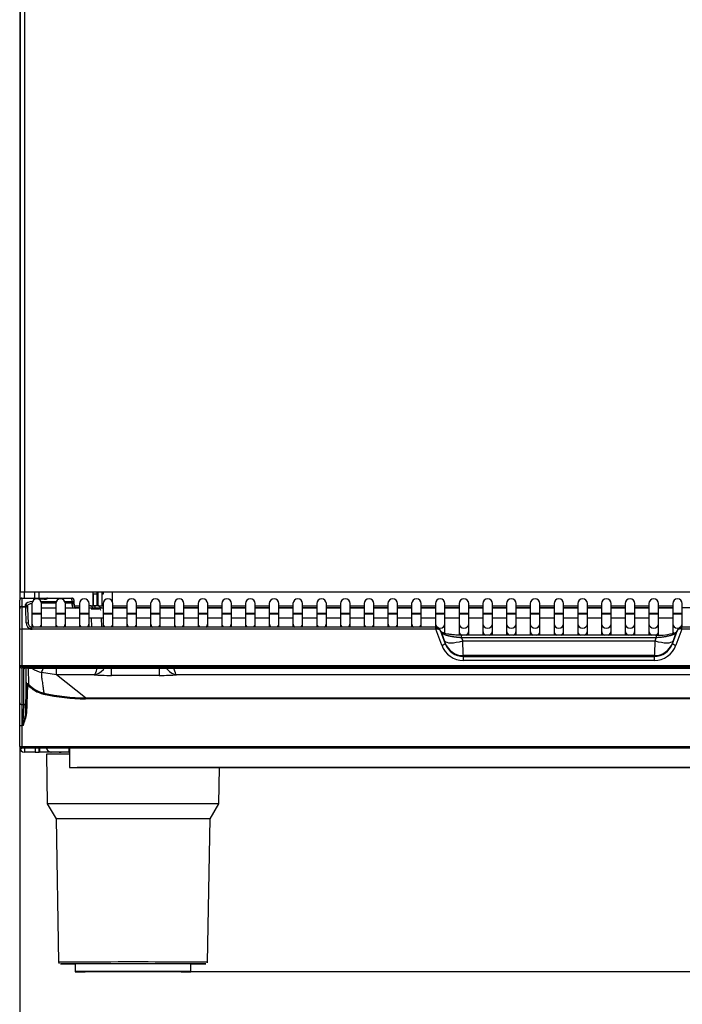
# Model space of a CAD drawing. Header units: millimetres. Extents: x 0 to 200, y 0 to 287.
# Tile 51 of 73: x 36 to 54, y 190 to 216. Entities that reach past the tile are written whole.
import ezdxf
from ezdxf.enums import TextEntityAlignment as Align

# ---------------------------------------------------------------- set-up
doc = ezdxf.new("R2010")
doc.units = ezdxf.units.MM
doc.layers.add('148.257_BW4C_CTM', color=7, linetype='Continuous')
doc.layers.add('Standard', color=7, linetype='Continuous')
doc.styles.add('SEACAD_Arial', font='arial.ttf')
doc.dimstyles.new('ISO_(mm)', dxfattribs={"dimtxt": 3, "dimasz": 3, "dimexe": 1.5, "dimexo": 0, "dimgap": 0.75, "dimtad": 1, "dimdec": 0, "dimlfac": 10, "dimtxsty": 'SEACAD_Arial', "dimblk1": '_SE_FILLED', "dimblk2": '_SE_FILLED', "dimsah": 1, "dimcen": 1.5, "dimadec": 0, "dimazin": 0, "dimtfac": 0.5, "dimtmove": 0, "dimatfit": 3, "dimfxl": 1, "dimarcsym": 0})

# ---------------------------------------------------------------- blocks, each defined once
blk = doc.blocks.new('SE')
at = {"layer": '148.257_BW4C_CTM', "color": 7, "linetype": 'Continuous'}
for p, q in [((36.348, 239.192), (36.348, 200.662)), ((36.368, 200.862), (36.368, 239.212)), ((36.468, 239.212), (36.468, 200.862)), ((36.468, 200.862), (36.368, 200.862)), ((36.468, 200.712), (36.468, 200.862)), ((64.018, 200.862), (36.468, 200.862)), ((36.728, 200.862), (36.728, 200.712)), ((36.848, 200.712), (36.848, 200.862)), ((38.24, 200.862), (38.24, 200.512)), ((38.248, 200.812), (38.248, 200.862)), ((38.356, 200.812), (38.248, 200.812)), ((38.248, 200.812), (38.248, 200.512)), ((38.348, 200.862), (38.348, 200.812)), ((38.356, 200.512), (38.356, 200.812)), ((38.383, 200.812), (38.356, 200.812)), ((38.383, 200.512), (38.383, 200.862)), ((38.483, 200.512), (38.483, 200.862)), ((38.508, 200.812), (38.483, 200.812)), ((38.508, 200.862), (38.508, 200.812)), ((38.748, 200.862), (38.748, 200.624)), ((36.344, 200.54), (36.348, 200.54)), ((36.344, 200.54), (36.348, 200.54)), ((36.344, 196.994), (36.344, 200.54)), ((36.348, 200.658), (36.348, 200.662)), ((36.348, 200.448), (36.348, 200.658)), ((36.398, 200.712), (36.692, 200.712)), ((36.398, 200.712), (36.398, 200.705)), ((36.692, 200.705), (36.398, 200.705)), ((36.398, 200.705), (36.398, 200.494)), ((36.398, 200.494), (36.499, 200.494)), ((36.398, 200.494), (36.398, 200.487)), ((36.398, 200.487), (36.398, 199.908)), ((36.398, 200.487), (36.5, 200.487)), ((36.499, 200.494), (36.498, 200.543)), ((36.499, 200.494), (36.5, 200.487)), ((36.548, 200.498), (36.549, 200.45)), ((36.663, 200.569), (36.663, 200.319)), ((36.692, 200.712), (36.752, 200.712)), ((36.692, 200.705), (36.692, 200.712)), ((36.692, 200.704), (36.692, 200.705)), ((36.752, 200.712), (36.984, 200.712)), ((36.752, 200.688), (36.752, 200.712)), ((36.983, 200.682), (36.84, 200.683)), ((36.983, 200.68), (36.844, 200.68)), ((36.9, 200.624), (37.292, 200.624)), ((37.279, 200.577), (36.913, 200.577)), ((36.913, 200.319), (36.913, 200.569)), ((36.984, 200.712), (37.064, 200.712)), ((36.984, 200.712), (36.984, 200.682)), ((37.064, 200.711), (37.062, 200.705)), ((37.7, 200.705), (37.062, 200.705)), ((37.064, 200.712), (37.7, 200.712)), ((37.064, 200.712), (37.064, 200.711)), ((37.279, 200.569), (37.279, 200.319)), ((37.516, 200.624), (37.703, 200.624)), ((37.703, 200.577), (37.529, 200.577)), ((37.529, 200.319), (37.529, 200.569)), ((37.7, 200.705), (37.7, 200.712)), ((37.703, 200.624), (37.7, 200.705)), ((37.703, 200.624), (37.703, 200.577)), ((37.703, 200.577), (37.753, 200.579)), ((37.704, 200.532), (37.703, 200.577)), ((37.754, 200.534), (37.704, 200.532)), ((37.75, 200.664), (37.75, 200.66)), ((37.75, 200.66), (37.753, 200.579)), ((37.753, 200.579), (37.754, 200.534)), ((37.757, 200.512), (37.895, 200.512)), ((37.895, 200.569), (37.895, 200.319)), ((38.145, 200.319), (38.145, 200.569)), ((38.181, 200.512), (38.146, 200.512)), ((38.181, 200.512), (38.281, 200.512)), ((38.381, 200.512), (38.281, 200.512)), ((38.381, 200.512), (38.511, 200.512)), ((38.511, 200.569), (38.511, 200.319)), ((38.761, 200.319), (38.761, 200.569)), ((38.761, 200.512), (39.127, 200.512)), ((39.127, 200.569), (39.127, 200.319)), ((39.377, 200.319), (39.377, 200.569)), ((39.377, 200.512), (39.743, 200.512)), ((39.743, 200.569), (39.743, 200.319)), ((39.993, 200.319), (39.993, 200.569)), ((39.993, 200.512), (40.358, 200.512)), ((40.358, 200.569), (40.358, 200.319)), ((40.608, 200.319), (40.608, 200.569)), ((40.608, 200.512), (40.974, 200.512)), ((40.974, 200.569), (40.974, 200.319)), ((41.224, 200.319), (41.224, 200.569)), ((41.224, 200.512), (41.59, 200.512)), ((41.59, 200.569), (41.59, 200.319)), ((41.84, 200.319), (41.84, 200.569)), ((41.84, 200.512), (42.206, 200.512)), ((42.206, 200.569), (42.206, 200.319)), ((42.456, 200.319), (42.456, 200.569)), ((42.456, 200.512), (42.822, 200.512)), ((42.822, 200.569), (42.822, 200.319)), ((43.072, 200.319), (43.072, 200.569)), ((43.072, 200.512), (43.438, 200.512)), ((43.438, 200.569), (43.438, 200.319)), ((43.688, 200.319), (43.688, 200.569)), ((43.688, 200.512), (44.054, 200.512)), ((44.054, 200.569), (44.054, 200.319)), ((44.304, 200.319), (44.304, 200.569)), ((44.304, 200.512), (44.67, 200.512)), ((44.67, 200.569), (44.67, 200.319)), ((44.92, 200.319), (44.92, 200.569)), ((44.92, 200.512), (45.286, 200.512)), ((45.286, 200.569), (45.286, 200.319)), ((45.536, 200.319), (45.536, 200.569)), ((45.536, 200.512), (45.902, 200.512)), ((45.902, 200.569), (45.902, 200.319)), ((46.152, 200.319), (46.152, 200.569)), ((46.152, 200.512), (46.518, 200.512)), ((46.518, 200.569), (46.518, 200.319)), ((46.768, 200.319), (46.768, 200.569)), ((46.768, 200.512), (47.133, 200.512)), ((47.133, 200.569), (47.133, 200.319)), ((47.383, 200.319), (47.383, 200.569)), ((47.383, 200.512), (47.749, 200.512)), ((47.749, 200.569), (47.749, 200.319)), ((47.999, 200.319), (47.999, 200.569)), ((47.999, 200.512), (48.365, 200.512)), ((48.365, 200.569), (48.365, 200.319)), ((48.615, 200.319), (48.615, 200.569)), ((48.615, 200.512), (48.981, 200.512)), ((48.981, 200.569), (48.981, 200.319)), ((49.231, 200.319), (49.231, 200.569)), ((49.231, 200.512), (49.597, 200.512)), ((49.597, 200.569), (49.597, 200.319)), ((49.847, 200.319), (49.847, 200.569)), ((49.847, 200.512), (50.213, 200.512)), ((50.213, 200.569), (50.213, 200.319)), ((50.463, 200.319), (50.463, 200.569)), ((50.463, 200.512), (50.829, 200.512)), ((50.829, 200.569), (50.829, 200.319)), ((51.079, 200.319), (51.079, 200.569)), ((51.079, 200.512), (51.445, 200.512)), ((51.445, 200.569), (51.445, 200.319)), ((51.695, 200.319), (51.695, 200.569)), ((51.695, 200.512), (52.061, 200.512)), ((52.061, 200.569), (52.061, 200.319)), ((52.311, 200.319), (52.311, 200.569)), ((52.311, 200.512), (52.677, 200.512)), ((52.677, 200.569), (52.677, 200.319)), ((52.927, 200.319), (52.927, 200.569)), ((52.927, 200.512), (53.293, 200.512)), ((53.293, 200.569), (53.293, 200.319)), ((53.543, 200.319), (53.543, 200.569)), ((36.348, 200.437), (36.348, 200.448)), ((36.348, 199.911), (36.348, 200.437)), ((36.55, 200.439), (36.549, 200.45)), ((36.55, 200.439), (36.563, 200.056)), ((36.663, 200.319), (36.913, 200.319)), ((36.663, 200.319), (36.663, 200.299)), ((36.663, 200.299), (36.913, 200.299)), ((36.663, 200.299), (36.663, 200.052)), ((37.279, 200.449), (36.913, 200.449)), ((36.913, 200.299), (36.913, 200.319)), ((36.913, 200.052), (36.913, 200.299)), ((37.279, 200.319), (37.529, 200.319)), ((37.279, 200.319), (37.279, 200.299)), ((37.279, 200.299), (37.529, 200.299)), ((37.279, 200.299), (37.279, 200.052)), ((37.895, 200.449), (37.529, 200.449)), ((37.529, 200.299), (37.529, 200.319)), ((37.529, 200.052), (37.529, 200.299)), ((37.895, 200.462), (37.788, 200.462)), ((37.895, 200.319), (38.145, 200.319)), ((37.895, 200.319), (37.895, 200.299)), ((37.895, 200.299), (38.145, 200.299)), ((37.895, 200.299), (37.895, 200.052)), ((38.511, 200.449), (38.145, 200.449)), ((38.145, 200.299), (38.145, 200.319)), ((38.145, 200.052), (38.145, 200.299)), ((38.2, 200.437), (38.4, 200.437)), ((38.231, 200.464), (38.232, 200.449)), ((38.307, 200.449), (38.306, 200.461)), ((38.432, 200.449), (38.431, 200.464)), ((38.511, 200.319), (38.761, 200.319)), ((38.511, 200.319), (38.511, 200.299)), ((38.511, 200.299), (38.761, 200.299)), ((38.511, 200.299), (38.511, 200.052)), ((39.127, 200.462), (38.761, 200.462)), ((39.127, 200.449), (38.761, 200.449)), ((38.761, 200.299), (38.761, 200.319)), ((38.761, 200.052), (38.761, 200.299)), ((39.127, 200.319), (39.377, 200.319)), ((39.127, 200.319), (39.127, 200.299)), ((39.127, 200.299), (39.377, 200.299)), ((39.127, 200.299), (39.127, 200.052)), ((39.743, 200.462), (39.377, 200.462)), ((39.743, 200.449), (39.377, 200.449)), ((39.377, 200.299), (39.377, 200.319)), ((39.377, 200.052), (39.377, 200.299)), ((39.743, 200.319), (39.993, 200.319)), ((39.743, 200.319), (39.743, 200.299)), ((39.743, 200.299), (39.993, 200.299)), ((39.743, 200.299), (39.743, 200.052)), ((40.358, 200.462), (39.993, 200.462)), ((40.358, 200.449), (39.993, 200.449)), ((39.993, 200.299), (39.993, 200.319)), ((39.993, 200.052), (39.993, 200.299)), ((40.358, 200.319), (40.608, 200.319)), ((40.358, 200.319), (40.358, 200.299)), ((40.358, 200.299), (40.608, 200.299)), ((40.358, 200.299), (40.358, 200.052)), ((40.974, 200.462), (40.608, 200.462)), ((40.974, 200.449), (40.608, 200.449)), ((40.608, 200.299), (40.608, 200.319)), ((40.608, 200.052), (40.608, 200.299)), ((40.974, 200.319), (41.224, 200.319)), ((40.974, 200.319), (40.974, 200.299)), ((40.974, 200.299), (41.224, 200.299)), ((40.974, 200.299), (40.974, 200.052)), ((41.59, 200.462), (41.224, 200.462)), ((41.59, 200.449), (41.224, 200.449)), ((41.224, 200.299), (41.224, 200.319)), ((41.224, 200.052), (41.224, 200.299)), ((41.59, 200.319), (41.84, 200.319)), ((41.59, 200.319), (41.59, 200.299)), ((41.59, 200.299), (41.84, 200.299)), ((41.59, 200.299), (41.59, 200.052)), ((42.206, 200.462), (41.84, 200.462)), ((42.206, 200.449), (41.84, 200.449)), ((41.84, 200.299), (41.84, 200.319)), ((41.84, 200.052), (41.84, 200.299)), ((42.206, 200.319), (42.456, 200.319)), ((42.206, 200.319), (42.206, 200.299)), ((42.206, 200.299), (42.456, 200.299)), ((42.206, 200.299), (42.206, 200.052)), ((42.822, 200.462), (42.456, 200.462)), ((42.822, 200.449), (42.456, 200.449)), ((42.456, 200.299), (42.456, 200.319)), ((42.456, 200.052), (42.456, 200.299)), ((42.822, 200.319), (43.072, 200.319)), ((42.822, 200.319), (42.822, 200.299)), ((42.822, 200.299), (43.072, 200.299)), ((42.822, 200.299), (42.822, 200.052)), ((43.438, 200.462), (43.072, 200.462)), ((43.438, 200.449), (43.072, 200.449)), ((43.072, 200.299), (43.072, 200.319)), ((43.072, 200.052), (43.072, 200.299)), ((43.438, 200.319), (43.688, 200.319)), ((43.438, 200.319), (43.438, 200.299)), ((43.438, 200.299), (43.688, 200.299)), ((43.438, 200.299), (43.438, 200.052)), ((44.054, 200.462), (43.688, 200.462)), ((44.054, 200.449), (43.688, 200.449)), ((43.688, 200.299), (43.688, 200.319)), ((43.688, 200.052), (43.688, 200.299)), ((44.054, 200.319), (44.304, 200.319)), ((44.054, 200.319), (44.054, 200.299)), ((44.054, 200.299), (44.304, 200.299)), ((44.054, 200.299), (44.054, 200.052)), ((44.67, 200.462), (44.304, 200.462)), ((44.67, 200.449), (44.304, 200.449)), ((44.304, 200.299), (44.304, 200.319)), ((44.304, 200.052), (44.304, 200.299)), ((44.67, 200.319), (44.92, 200.319)), ((44.67, 200.319), (44.67, 200.299)), ((44.67, 200.299), (44.92, 200.299)), ((44.67, 200.299), (44.67, 200.052)), ((45.286, 200.462), (44.92, 200.462)), ((45.286, 200.449), (44.92, 200.449)), ((44.92, 200.299), (44.92, 200.319)), ((44.92, 200.052), (44.92, 200.299)), ((45.286, 200.319), (45.536, 200.319)), ((45.286, 200.319), (45.286, 200.299)), ((45.286, 200.299), (45.536, 200.299)), ((45.286, 200.299), (45.286, 200.052)), ((45.902, 200.462), (45.536, 200.462)), ((45.902, 200.449), (45.536, 200.449)), ((45.536, 200.299), (45.536, 200.319)), ((45.536, 200.052), (45.536, 200.299)), ((45.902, 200.319), (46.152, 200.319)), ((45.902, 200.319), (45.902, 200.299)), ((45.902, 200.299), (46.152, 200.299)), ((45.902, 200.299), (45.902, 200.052)), ((46.518, 200.462), (46.152, 200.462)), ((46.518, 200.449), (46.152, 200.449)), ((46.152, 200.299), (46.152, 200.319)), ((46.152, 200.052), (46.152, 200.299)), ((46.518, 200.319), (46.768, 200.319)), ((46.518, 200.319), (46.518, 200.299)), ((46.518, 200.299), (46.768, 200.299)), ((46.518, 200.299), (46.518, 200.052)), ((47.133, 200.462), (46.768, 200.462)), ((47.133, 200.449), (46.768, 200.449)), ((46.768, 200.299), (46.768, 200.319)), ((46.768, 200.052), (46.768, 200.299)), ((47.133, 200.319), (47.383, 200.319)), ((47.133, 200.319), (47.133, 200.299)), ((47.133, 200.299), (47.383, 200.299)), ((47.133, 200.299), (47.133, 200.052)), ((47.749, 200.462), (47.383, 200.462)), ((47.749, 200.449), (47.383, 200.449)), ((47.383, 200.299), (47.383, 200.319)), ((47.383, 200.052), (47.383, 200.299)), ((47.749, 200.319), (47.999, 200.319)), ((47.749, 200.319), (47.749, 200.299)), ((47.749, 200.299), (47.999, 200.299)), ((47.749, 200.299), (47.749, 200.052)), ((48.365, 200.462), (47.999, 200.462)), ((48.365, 200.449), (47.999, 200.449)), ((47.999, 200.299), (47.999, 200.319)), ((47.999, 200.052), (47.999, 200.299)), ((48.365, 200.319), (48.615, 200.319)), ((48.365, 200.319), (48.365, 200.299)), ((48.365, 200.299), (48.615, 200.299)), ((48.365, 200.299), (48.365, 200.052)), ((48.981, 200.462), (48.615, 200.462)), ((48.981, 200.449), (48.615, 200.449)), ((48.615, 200.299), (48.615, 200.319)), ((48.615, 200.052), (48.615, 200.299)), ((48.981, 200.319), (49.231, 200.319)), ((48.981, 200.319), (48.981, 200.299)), ((48.981, 200.299), (49.231, 200.299)), ((48.981, 200.299), (48.981, 200.052)), ((49.597, 200.462), (49.231, 200.462)), ((49.597, 200.449), (49.231, 200.449)), ((49.231, 200.299), (49.231, 200.319)), ((49.231, 200.052), (49.231, 200.299)), ((49.597, 200.319), (49.847, 200.319)), ((49.597, 200.319), (49.597, 200.299)), ((49.597, 200.299), (49.847, 200.299)), ((49.597, 200.299), (49.597, 200.052)), ((50.213, 200.462), (49.847, 200.462)), ((50.213, 200.449), (49.847, 200.449)), ((49.847, 200.299), (49.847, 200.319)), ((49.847, 200.052), (49.847, 200.299)), ((50.213, 200.319), (50.463, 200.319)), ((50.213, 200.319), (50.213, 200.299)), ((50.213, 200.299), (50.463, 200.299)), ((50.213, 200.299), (50.213, 200.052)), ((50.829, 200.462), (50.463, 200.462)), ((50.829, 200.449), (50.463, 200.449)), ((50.463, 200.299), (50.463, 200.319)), ((50.463, 200.052), (50.463, 200.299)), ((50.829, 200.319), (51.079, 200.319)), ((50.829, 200.319), (50.829, 200.299)), ((50.829, 200.299), (51.079, 200.299)), ((50.829, 200.299), (50.829, 200.052)), ((51.445, 200.462), (51.079, 200.462)), ((51.445, 200.449), (51.079, 200.449)), ((51.079, 200.299), (51.079, 200.319)), ((51.079, 200.052), (51.079, 200.299)), ((51.445, 200.319), (51.695, 200.319)), ((51.445, 200.319), (51.445, 200.299)), ((51.445, 200.299), (51.695, 200.299)), ((51.445, 200.299), (51.445, 200.052)), ((52.061, 200.462), (51.695, 200.462)), ((52.061, 200.449), (51.695, 200.449)), ((51.695, 200.299), (51.695, 200.319)), ((51.695, 200.052), (51.695, 200.299)), ((52.061, 200.319), (52.311, 200.319)), ((52.061, 200.319), (52.061, 200.299)), ((52.061, 200.299), (52.311, 200.299)), ((52.061, 200.299), (52.061, 200.052)), ((52.677, 200.462), (52.311, 200.462)), ((52.677, 200.449), (52.311, 200.449)), ((52.311, 200.299), (52.311, 200.319)), ((52.311, 200.052), (52.311, 200.299)), ((52.677, 200.319), (52.927, 200.319)), ((52.677, 200.319), (52.677, 200.299)), ((52.677, 200.299), (52.927, 200.299)), ((52.677, 200.299), (52.677, 200.052)), ((53.293, 200.462), (52.927, 200.462)), ((53.293, 200.449), (52.927, 200.449)), ((52.927, 200.299), (52.927, 200.319)), ((52.927, 200.052), (52.927, 200.299)), ((53.293, 200.319), (53.543, 200.319)), ((53.293, 200.319), (53.293, 200.299)), ((53.293, 200.299), (53.543, 200.299)), ((53.293, 200.299), (53.293, 200.052)), ((53.908, 200.462), (53.543, 200.462)), ((53.543, 200.299), (53.543, 200.319)), ((53.543, 200.052), (53.543, 200.299)), ((36.663, 200.052), (36.663, 199.958)), ((36.913, 200.199), (37.279, 200.199)), ((36.913, 199.958), (36.913, 200.052)), ((37.279, 200.052), (37.279, 199.958)), ((37.529, 200.199), (37.895, 200.199)), ((37.529, 199.958), (37.529, 200.052)), ((37.895, 200.052), (37.895, 199.958)), ((38.145, 200.199), (38.511, 200.199)), ((38.145, 199.958), (38.145, 200.052)), ((38.215, 199.958), (38.206, 200.199)), ((38.456, 200.199), (38.465, 199.958)), ((38.511, 200.052), (38.511, 199.958)), ((38.761, 200.199), (39.127, 200.199)), ((38.761, 199.958), (38.761, 200.052)), ((39.127, 200.052), (39.127, 199.958)), ((39.377, 200.199), (39.743, 200.199)), ((39.377, 199.958), (39.377, 200.052)), ((39.743, 200.052), (39.743, 199.958)), ((39.993, 200.199), (40.358, 200.199)), ((39.993, 199.958), (39.993, 200.052)), ((40.358, 200.052), (40.358, 199.958)), ((40.608, 200.199), (40.974, 200.199)), ((40.608, 199.958), (40.608, 200.052)), ((40.974, 200.052), (40.974, 199.958)), ((41.224, 200.199), (41.59, 200.199)), ((41.224, 199.958), (41.224, 200.052)), ((41.59, 200.052), (41.59, 199.958)), ((41.84, 200.199), (42.206, 200.199)), ((41.84, 199.958), (41.84, 200.052)), ((42.206, 200.052), (42.206, 199.958)), ((42.456, 200.199), (42.822, 200.199)), ((42.456, 199.958), (42.456, 200.052)), ((42.822, 200.052), (42.822, 199.958)), ((43.072, 200.199), (43.438, 200.199)), ((43.072, 199.958), (43.072, 200.052)), ((43.438, 200.052), (43.438, 199.958)), ((43.688, 200.199), (44.054, 200.199)), ((43.688, 199.958), (43.688, 200.052)), ((44.054, 200.052), (44.054, 199.958)), ((44.304, 200.199), (44.67, 200.199)), ((44.304, 199.958), (44.304, 200.052)), ((44.67, 200.052), (44.67, 199.958)), ((44.92, 200.199), (45.286, 200.199)), ((44.92, 199.958), (44.92, 200.052)), ((45.286, 200.052), (45.286, 199.958)), ((45.536, 200.199), (45.902, 200.199)), ((45.536, 199.958), (45.536, 200.052)), ((45.902, 200.052), (45.902, 199.958)), ((46.152, 200.199), (46.518, 200.199)), ((46.152, 199.958), (46.152, 200.052)), ((46.518, 200.052), (46.518, 199.958)), ((46.768, 200.199), (47.133, 200.199)), ((46.768, 199.958), (46.768, 200.052)), ((47.133, 200.052), (47.133, 199.958)), ((47.383, 200.199), (47.749, 200.199)), ((47.383, 199.861), (47.383, 200.052)), ((47.749, 200.052), (47.749, 199.861)), ((47.999, 200.199), (48.365, 200.199)), ((47.999, 199.861), (47.999, 200.052)), ((48.365, 200.052), (48.365, 199.861)), ((48.615, 200.199), (48.981, 200.199)), ((48.615, 199.861), (48.615, 200.052)), ((48.981, 200.052), (48.981, 199.861)), ((49.231, 200.199), (49.597, 200.199)), ((49.231, 199.861), (49.231, 200.052)), ((49.597, 200.052), (49.597, 199.861)), ((49.847, 200.199), (50.213, 200.199)), ((49.847, 199.861), (49.847, 200.052)), ((50.213, 200.052), (50.213, 199.861)), ((50.463, 200.199), (50.829, 200.199)), ((50.463, 199.861), (50.463, 200.052)), ((50.829, 200.052), (50.829, 199.861)), ((51.079, 200.199), (51.445, 200.199)), ((51.079, 199.861), (51.079, 200.052)), ((51.445, 200.052), (51.445, 199.861)), ((51.695, 200.199), (52.061, 200.199)), ((51.695, 199.861), (51.695, 200.052)), ((52.061, 200.052), (52.061, 199.861)), ((52.311, 200.199), (52.677, 200.199)), ((52.311, 199.861), (52.311, 200.052)), ((52.677, 200.052), (52.677, 199.861)), ((52.927, 200.199), (53.293, 200.199)), ((52.927, 199.861), (52.927, 200.052)), ((53.293, 200.052), (53.293, 199.861)), ((53.543, 199.958), (53.543, 200.052)), ((36.348, 198.948), (36.348, 199.911)), ((36.398, 199.908), (36.398, 198.954)), ((36.635, 199.908), (36.398, 199.908)), ((36.663, 199.905), (36.663, 199.958)), ((47.143, 199.958), (36.663, 199.958)), ((47.143, 199.905), (36.663, 199.905)), ((47.143, 199.905), (47.143, 199.958)), ((47.162, 199.957), (47.143, 199.958)), ((47.143, 199.905), (47.171, 199.91)), ((47.297, 199.486), (47.143, 199.905)), ((47.294, 199.828), (47.252, 199.897)), ((47.302, 199.81), (47.262, 199.876)), ((47.262, 199.876), (47.391, 199.525)), ((47.373, 199.603), (47.302, 199.81)), ((47.383, 199.795), (47.383, 199.861)), ((47.749, 199.861), (47.749, 199.752)), ((47.815, 199.682), (47.815, 199.747)), ((52.861, 199.747), (47.815, 199.747)), ((47.999, 199.747), (47.999, 199.861)), ((48.365, 199.861), (48.365, 199.747)), ((48.615, 199.747), (48.615, 199.861)), ((48.981, 199.861), (48.981, 199.747)), ((49.231, 199.747), (49.231, 199.861)), ((49.597, 199.861), (49.597, 199.747)), ((49.847, 199.747), (49.847, 199.861)), ((50.213, 199.861), (50.213, 199.747)), ((50.463, 199.747), (50.463, 199.861)), ((50.829, 199.861), (50.829, 199.747)), ((51.079, 199.747), (51.079, 199.861)), ((51.445, 199.861), (51.445, 199.747)), ((51.695, 199.747), (51.695, 199.861)), ((52.061, 199.861), (52.061, 199.747)), ((52.311, 199.747), (52.311, 199.861)), ((52.677, 199.861), (52.677, 199.747)), ((52.861, 199.747), (52.861, 199.682)), ((52.927, 199.752), (52.927, 199.861)), ((53.285, 199.525), (53.414, 199.876)), ((53.293, 199.861), (53.293, 199.793)), ((53.374, 199.81), (53.303, 199.603)), ((53.414, 199.876), (53.374, 199.81)), ((53.533, 199.905), (53.379, 199.486)), ((53.424, 199.897), (53.382, 199.828)), ((53.505, 199.91), (53.533, 199.905)), ((53.533, 199.958), (53.514, 199.957)), ((53.533, 199.905), (53.533, 199.958)), ((64.013, 199.958), (53.533, 199.958)), ((64.013, 199.905), (53.533, 199.905)), ((47.391, 199.525), (47.391, 199.539)), ((52.861, 199.682), (47.815, 199.682)), ((47.815, 199.682), (47.842, 199.603)), ((47.842, 199.603), (52.835, 199.603)), ((52.835, 199.603), (52.861, 199.682)), ((53.285, 199.539), (53.285, 199.525)), ((47.86, 199.217), (47.86, 199.196)), ((52.816, 199.217), (47.86, 199.217)), ((47.86, 199.092), (47.86, 199.196)), ((47.86, 199.196), (52.816, 199.196)), ((52.816, 199.196), (52.816, 199.217)), ((52.816, 199.196), (52.816, 199.092)), ((36.348, 197.995), (36.348, 198.948)), ((36.348, 198.948), (36.348, 198.948)), ((36.398, 198.954), (36.398, 198.942)), ((64.278, 198.954), (36.398, 198.954)), ((36.398, 198.942), (36.398, 198.898)), ((36.398, 198.942), (64.278, 198.942)), ((52.816, 199.092), (47.86, 199.092)), ((36.398, 198.898), (36.398, 197.945)), ((64.278, 198.898), (36.398, 198.898)), ((36.45, 197.945), (36.45, 198.88)), ((36.5, 198.89), (36.5, 197.993)), ((36.55, 198.892), (47.632, 198.892)), ((36.55, 198.892), (36.55, 198.892)), ((36.55, 198.892), (47.632, 198.892)), ((36.56, 198.892), (36.57, 198.477)), ((37.301, 198.722), (36.912, 198.776)), ((37.301, 198.722), (37.301, 198.892)), ((38.28, 198.722), (37.301, 198.722)), ((38.053, 198.121), (37.301, 198.722)), ((38.73, 198.704), (38.73, 198.892)), ((39.966, 198.704), (38.73, 198.704)), ((39.966, 198.892), (39.966, 198.704)), ((60.26, 198.722), (40.416, 198.722)), ((47.632, 198.892), (47.632, 198.892)), ((47.71, 198.892), (47.86, 198.891)), ((47.86, 198.891), (52.816, 198.891)), ((47.86, 198.891), (47.86, 198.891)), ((47.86, 198.891), (52.816, 198.891)), ((52.816, 198.891), (52.993, 198.892)), ((52.816, 198.891), (52.816, 198.891)), ((53.043, 198.892), (64.126, 198.892)), ((53.043, 198.892), (53.043, 198.892)), ((53.043, 198.892), (64.126, 198.892)), ((36.492, 197.714), (36.518, 198.458)), ((36.548, 198.46), (36.522, 197.716)), ((36.348, 197.411), (36.348, 197.995)), ((36.398, 197.945), (36.398, 197.405)), ((36.398, 197.945), (36.45, 197.945)), ((38.053, 198.121), (62.623, 198.121)), ((38.053, 198.121), (38.053, 198.095)), ((62.623, 198.095), (38.053, 198.095)), ((36.492, 197.714), (36.432, 197.405)), ((36.348, 196.862), (36.348, 197.411)), ((36.432, 197.405), (36.398, 197.405)), ((36.398, 197.405), (36.398, 196.857)), ((36.344, 196.994), (36.348, 196.994)), ((36.348, 196.994), (36.344, 196.994)), ((36.348, 196.86), (36.348, 196.862)), ((36.348, 196.862), (36.348, 196.832)), ((36.348, 196.832), (36.358, 196.832)), ((36.398, 196.857), (36.398, 196.856)), ((36.398, 196.856), (64.278, 196.856)), ((36.398, 196.812), (36.398, 196.856)), ((64.278, 196.812), (36.398, 196.812)), ((36.468, 196.812), (36.468, 196.712)), ((36.748, 196.712), (36.468, 196.712)), ((36.748, 196.812), (36.748, 196.712)), ((36.748, 196.712), (36.848, 196.712)), ((36.848, 196.712), (36.848, 196.812)), ((36.858, 196.712), (36.848, 196.712)), ((36.858, 196.812), (36.858, 196.712)), ((37.134, 196.712), (36.858, 196.712)), ((37.039, 196.661), (37.061, 195.372)), ((37.039, 196.659), (37.061, 195.37)), ((37.157, 196.712), (37.157, 196.712)), ((37.618, 196.712), (37.157, 196.712)), ((37.618, 196.812), (37.618, 196.712)), ((37.618, 196.712), (37.638, 196.712)), ((37.638, 196.812), (37.638, 196.312)), ((37.638, 196.312), (63.018, 196.312)), ((37.638, 196.312), (37.638, 196.312)), ((62.818, 196.312), (37.838, 196.312)), ((41.515, 195.37), (41.531, 196.312)), ((41.515, 195.372), (41.531, 196.312)), ((37.061, 195.372), (37.288, 194.979)), ((37.061, 195.37), (37.288, 194.977)), ((41.288, 194.979), (41.515, 195.372)), ((41.288, 194.977), (41.515, 195.37)), ((37.288, 194.979), (37.353, 191.261)), ((37.288, 194.977), (37.353, 191.259)), ((41.223, 191.261), (41.288, 194.979)), ((41.223, 191.259), (41.288, 194.977)), ((37.788, 191.212), (37.788, 191.012)), ((37.788, 191.012), (37.788, 191.01)), ((40.788, 191.012), (40.788, 191.212)), ((40.788, 191.01), (40.788, 191.012))]:
    blk.add_line(p, q, dxfattribs=at)
for centre, radius, start, end in [((36.398, 200.662), 0.05, 90, 180), ((36.398, 200.437), 0.05, 90, 180), ((36.501, 200.446), 0.0481, 4.1521, 92.3291), ((36.5, 200.437), 0.05, 2, 90), ((-26.936, 198.263), 63.475, 1.6283, 2.00832), ((36.788, 200.569), 0.125, 0, 180), ((36.692, 200.682), 0.03, 2.0076, 90), ((36.984, 200.827), 0.145, 269.5366, 278.0877), ((37.064, 200.682), 0.03, 90, 161.9762), ((37.404, 200.569), 0.125, 0, 180), ((37.7, 200.662), 0.05, 2.0076, 90), ((37.854, 200.537), 0.15, 182.0076, 216.1304), ((37.854, 200.537), 0.1, 182.0076, 242.1823), ((38.02, 200.569), 0.125, 0, 180), ((38.181, 200.462), 0.0498, 1.8141, 90.1859), ((38.381, 200.462), 0.05, 2, 90), ((38.636, 200.569), 0.125, 0, 180), ((39.252, 200.569), 0.125, 0, 180), ((39.868, 200.569), 0.125, 0, 180), ((40.483, 200.569), 0.125, 0, 180), ((41.099, 200.569), 0.125, 0, 180), ((41.715, 200.569), 0.125, 0, 180), ((42.331, 200.569), 0.125, 0, 180), ((42.947, 200.569), 0.125, 0, 180), ((43.563, 200.569), 0.125, 0, 180), ((44.179, 200.569), 0.125, 0, 180), ((44.795, 200.569), 0.125, 0, 180), ((45.411, 200.569), 0.125, 0, 180), ((46.027, 200.569), 0.125, 0, 180), ((46.643, 200.569), 0.125, 0, 180), ((47.258, 200.569), 0.125, 0, 180), ((47.874, 200.569), 0.125, 0, 180), ((48.49, 200.569), 0.125, 0, 180), ((49.106, 200.569), 0.125, 0, 180), ((49.722, 200.569), 0.125, 0, 180), ((50.338, 200.569), 0.125, 0, 180), ((50.954, 200.569), 0.125, 0, 180), ((51.57, 200.569), 0.125, 0, 180), ((52.186, 200.569), 0.125, 0, 180), ((52.802, 200.569), 0.125, 0, 180), ((53.418, 200.569), 0.125, 0, 180), ((38.083, 206.701), 6.239, 270.5787, 271.3606), ((38.287, 201.02), 0.559, 264.2827, 271.9963), ((38.328, 202.559), 2.098, 269.4135, 272.825), ((38.4, 200.387), 0.05, 2.0076, 90), ((38.701, 221.065), 20.603, 269.2495, 269.4686), ((36.68, 200.069), 0.167, 180.8886, 254.2338), ((36.668, 200.063), 0.106, 182.4496, 257.3363), ((36.669, 200.061), 0.106, 182.5873, 191.1912), ((36.663, 200.052), 0.0937, 258.4781, 269.9593), ((47.151, 199.846), 0.112, 39.0348, 84.1879), ((47.149, 199.837), 0.119, 30.5947, 42.6469), ((47.149, 199.837), 0.119, 19.2631, 30.5947), ((52.922, 201.142), 1.396, 267.5053, 287.8712), ((53.526, 199.838), 0.118, 149.7075, 161.1731), ((53.526, 199.838), 0.118, 137.5043, 149.7075), ((53.525, 199.846), 0.112, 95.8121, 140.9652), ((53.526, 199.838), 0.118, 121.9212, 135.3981), ((47.861, 199.696), 0.5, 199.9273, 269.8382), ((33.498, 198.721), 14.371, 1.9791, 3.5186), ((67.149, 198.722), 14.341, 176.4798, 178.0225), ((52.815, 199.696), 0.5, 270.1618, 340.0727), ((-31.474, 197.176), 68.004, 1.08031, 1.44557), ((33.081, 200.287), 4.117, 338.4742, 340.1216), ((37.155, 199.031), 0.833, 223.2412, 256.8079), ((37.155, 199.027), 0.803, 223.2214, 256.7974), ((38.056, 202.926), 4.831, 256.9475, 269.9647), ((38.056, 202.924), 4.802, 256.947, 269.9616), ((-0.521, 198.917), 36.983, 357.6577, 358.4945), ((35.606, 197.813), 0.921, 333.7033, 353.9526), ((36.398, 196.862), 0.05, 182.0076, 270), ((36.468, 196.832), 0.12, 180, 270), ((37.157, 196.828), 0.118, 188.0356, 258.8977), ((37.157, 196.831), 0.118, 189.1518, 270), ((37.378, 203.308), 6.596, 269.9125, 269.9137), ((37.379, 203.279), 6.567, 269.9053, 270.3415), ((37.399, 191.257), 0.0455, 180.6944, 233.5788)]:
    blk.add_arc(centre, radius, start, end, dxfattribs=at)
for centre, major_axis, ratio, start_param, end_param in [((36.398, 200.658), (-0.05, 0), 0.927184, 4.712389, 6.283185), ((36.398, 200.448), (0.05, 0), 0.927184, 1.570796, 3.141593), ((36.698, 200.543), (0.2, -0.001), 0.403684, 1.587641, 3.158437), ((36.498, 200.497), (-0.05, -0.0017), 0.927105, 3.141593, 4.680025), ((36.692, 200.677), (-0.03, -0.0011), 0.927104, 3.400376, 4.679901), ((36.752, 200.704), (-0.06, 0.0003), 0.387555, 0.015234, 1.125836), ((36.692, 200.676), (0.03, 0.0011), 0.927104, 0.282239, 1.538309), ((36.984, 200.711), (-0.0801, -0.0003), 0.38754, 1.557708, 2.920948), ((36.983, 200.652), (0, -0.03), 0.002042, 3.115595, 3.525566), ((37.064, 200.681), (0.03, -0.0011), 0.989056, 1.605453, 2.846541), ((37.062, 200.677), (0.026, -0.0149), 0.906527, 2.049955, 3.146111), ((37.7, 200.658), (-0.05, -0.0018), 0.927104, 3.141593, 4.679901), ((37.703, 200.577), (0.05, 0.0018), 0.927104, 0, 1.538309), ((36.513, 200.055), (-0.05, -0.0017), 0.234798, 3.141593, 4.70419), ((36.788, 200.052), (0.125, 0), 0.984808, 3.141593, 4.015752), ((36.788, 200.052), (0.125, 0), 0.984808, 5.409026, 6.283185), ((37.404, 200.052), (0.125, 0), 0.984808, 3.141593, 4.015752), ((37.404, 200.052), (0.125, 0), 0.984808, 5.409026, 6.283185), ((38.02, 200.052), (0.125, 0), 0.984808, 3.141593, 4.015752), ((38.02, 200.052), (0.125, 0), 0.984808, 5.409026, 6.283185), ((38.636, 200.052), (0.125, 0), 0.984808, 3.141593, 4.015752), ((38.636, 200.052), (0.125, 0), 0.984808, 5.409026, 6.283185), ((39.252, 200.052), (0.125, 0), 0.984808, 3.141593, 4.015752), ((39.252, 200.052), (0.125, 0), 0.984808, 5.409026, 6.283185), ((39.868, 200.052), (0.125, 0), 0.984808, 3.141593, 4.015752), ((39.868, 200.052), (0.125, 0), 0.984808, 5.409026, 6.283185), ((40.483, 200.052), (0.125, 0), 0.984808, 3.141593, 4.015752), ((40.483, 200.052), (0.125, 0), 0.984808, 5.409026, 6.283185), ((41.099, 200.052), (0.125, 0), 0.984808, 3.141593, 4.015752), ((41.099, 200.052), (0.125, 0), 0.984808, 5.409026, 6.283185), ((41.715, 200.052), (0.125, 0), 0.984808, 3.141593, 4.015752), ((41.715, 200.052), (0.125, 0), 0.984808, 5.409026, 6.283185), ((42.331, 200.052), (0.125, 0), 0.984808, 3.141593, 4.015752), ((42.331, 200.052), (0.125, 0), 0.984808, 5.409026, 6.283185), ((42.947, 200.052), (0.125, 0), 0.984808, 3.141593, 4.015752), ((42.947, 200.052), (0.125, 0), 0.984808, 5.409026, 6.283185), ((43.563, 200.052), (0.125, 0), 0.984808, 3.141593, 4.015752), ((43.563, 200.052), (0.125, 0), 0.984808, 5.409026, 6.283185), ((44.179, 200.052), (0.125, 0), 0.984808, 3.141593, 4.015752), ((44.179, 200.052), (0.125, 0), 0.984808, 5.409026, 6.283185), ((44.795, 200.052), (0.125, 0), 0.984808, 3.141593, 4.015752), ((44.795, 200.052), (0.125, 0), 0.984808, 5.409026, 6.283185), ((45.411, 200.052), (0.125, 0), 0.984808, 3.141593, 4.015752), ((45.411, 200.052), (0.125, 0), 0.984808, 5.409026, 6.283185), ((46.027, 200.052), (0.125, 0), 0.984808, 3.141593, 4.015752), ((46.027, 200.052), (0.125, 0), 0.984808, 5.409026, 6.283185), ((46.643, 200.052), (0.125, 0), 0.984808, 3.141593, 4.015752), ((46.643, 200.052), (0.125, 0), 0.984808, 5.409026, 6.283185), ((47.258, 200.052), (0.125, 0), 0.984808, 3.141593, 6.283185), ((47.874, 200.052), (0.125, 0), 0.984808, 3.141593, 6.283185), ((48.49, 200.052), (0.125, 0), 0.984808, 3.141593, 6.283185), ((49.106, 200.052), (0.125, 0), 0.984808, 3.141593, 6.283185), ((49.722, 200.052), (0.125, 0), 0.984808, 3.141593, 6.283185), ((50.338, 200.052), (0.125, 0), 0.984808, 3.141593, 6.283185), ((50.954, 200.052), (0.125, 0), 0.984808, 3.141593, 6.283185), ((51.57, 200.052), (0.125, 0), 0.984808, 3.141593, 6.283185), ((52.186, 200.052), (0.125, 0), 0.984808, 3.141593, 6.283185), ((52.802, 200.052), (0.125, 0), 0.984808, 3.141593, 6.283185), ((53.418, 200.052), (0.125, 0), 0.984808, 3.141593, 6.283185), ((36.398, 199.911), (0.05, 0), 0.052336, 3.141593, 4.712389), ((36.635, 199.911), (-0.01, -0.049), 0.010479, 1.519495, 3.069701), ((36.663, 200.063), (0.005, -0.157), 0.952321, 6.062478, 6.254557), ((36.635, 199.911), (-0.01, -0.049), 0.010479, 3.069701, 3.15223), ((47.158, 199.908), (-0.0035, -0.0499), 0.2542, 1.633039, 3.082939), ((47.208, 199.776), (-0.0856, -0.0517), 0.954308, 2.938383, 3.141593), ((47.258, 199.861), (0.125, 0), 0.984808, 5.755007, 6.283185), ((47.874, 199.861), (0.125, 0), 0.984808, 3.141593, 4.314677), ((47.874, 199.861), (0.125, 0), 0.984808, 5.110101, 6.283185), ((48.49, 199.861), (0.125, 0), 0.984808, 3.141593, 4.314677), ((48.49, 199.861), (0.125, 0), 0.984808, 5.110101, 6.283185), ((49.106, 199.861), (0.125, 0), 0.984808, 3.141593, 4.314677), ((49.106, 199.861), (0.125, 0), 0.984808, 5.110101, 6.283185), ((49.722, 199.861), (0.125, 0), 0.984808, 3.141593, 4.314677), ((49.722, 199.861), (0.125, 0), 0.984808, 5.110101, 6.283185), ((50.338, 199.861), (0.125, 0), 0.984808, 3.141593, 4.314677), ((50.338, 199.861), (0.125, 0), 0.984808, 5.110101, 6.283185), ((50.954, 199.861), (0.125, 0), 0.984808, 3.141593, 4.314677), ((50.954, 199.861), (0.125, 0), 0.984808, 5.110101, 6.283185), ((51.57, 199.861), (0.125, 0), 0.984808, 3.141593, 4.314677), ((51.57, 199.861), (0.125, 0), 0.984808, 5.110101, 6.283185), ((52.186, 199.861), (0.125, 0), 0.984808, 3.141593, 4.314677), ((52.186, 199.861), (0.125, 0), 0.984808, 5.110101, 6.283185), ((52.802, 199.861), (0.125, 0), 0.984808, 3.141593, 4.314677), ((52.802, 199.861), (0.125, 0), 0.984808, 5.110101, 6.283185), ((53.418, 199.861), (0.125, 0), 0.984808, 3.141593, 3.675328), ((53.468, 199.776), (0.0856, -0.0517), 0.954308, 3.141593, 3.344803), ((53.518, 199.908), (0.0035, -0.0499), 0.2542, 3.199371, 4.650146), ((47.297, 199.491), (0.0938, 0.0345), 0.049122, 4.694309, 6.222768), ((47.86, 199.696), (0, 0.604), 0.993908, 1.925483, 3.141593), ((47.354, 199.637), (0.0366, -0.1), 0.056736, 0.153767, 1.200965), ((47.842, 199.774), (-0.473, -0.162), 0.325679, 0.063828, 1.460092), ((47.86, 199.71), (-0.5, 0), 0.984808, 0.354686, 1.570796), ((52.816, 199.71), (-0.5, 0), 0.984808, 1.570796, 2.786906), ((52.816, 199.696), (0, -0.604), 0.993908, 0, 1.21611), ((52.835, 199.774), (0.473, -0.162), 0.325679, 4.823094, 6.219357), ((53.322, 199.637), (-0.0366, -0.1), 0.056736, -1.200965, -0.153767), ((53.379, 199.491), (-0.0938, 0.0345), 0.049122, 0.060417, 1.588876), ((36.398, 198.948), (-0.05, 0), 0.1256, 4.712389, 6.283185), ((36.398, 198.948), (0.05, 0), 0.123749, 1.570796, 3.141593), ((36.398, 198.948), (0.05, 0), 0.992546, 3.141593, 4.712389), ((36.398, 198.948), (-0.05, 0), 0.121869, 0, 1.570796), ((36.55, 198.88), (-0.1, 0), 0.123668, 4.706097, 6.283089), ((36.45, 198.929), (0.05, 0), 0.992546, 4.712389, 5.311007), ((38.734, 198.757), (-0.6, 0), 0.089045, 0.71088, 1.563418), ((39.962, 198.757), (0.6, 0), 0.089045, 4.719767, 5.57231), ((36.548, 198.457), (-0.03, 0.001), 0.121796, 4.71664, 6.278804), ((36.548, 198.457), (0.0219, 0.0205), 0.089156, 0.053351, 1.487281), ((36.965, 198.216), (0.0068, 0.0292), 0.027683, 0.077528, 1.451786), ((36.398, 197.995), (0.05, 0), 0.992546, 3.141593, 4.712389), ((36.45, 197.995), (-0.05, 0), 0.992546, 1.570796, 3.105906), ((36.476, 197.328), (0.024, 0.67), 0.004346, -0.956978, -0.122019), ((36.398, 197.411), (0.05, 0), 0.121869, 3.141593, 4.712389), ((36.398, 196.863), (0.05, 0.0009), 0.121832, 3.141593, 4.710254), ((36.398, 196.862), (-0.05, -0.0018), 0.121796, 0, 1.566527), ((39.288, 196.661), (-2.249, 0), 0.000051, 5.536027, 6.283185), ((39.288, 196.712), (2.199, 0), 0.000051, 2.419312, 3.141593), ((37.838, 196.312), (0.2, 0), 0.000051, 3.141593, 4.712389), ((39.288, 195.372), (2.227, 0), 0.000051, 0, 3.141593), ((39.288, 195.37), (2.227, 0), 0.000051, 3.109716, 3.141593), ((39.288, 195.37), (2.227, 0), 0.000051, 0, 0.031877), ((39.288, 194.979), (-2, 0), 0.000051, 3.141593, 6.283185), ((39.288, 191.212), (1.885, 0), 0.000051, 0, 3.792212), ((39.288, 191.21), (1.885, 0), 0.000051, 2.490973, 3.792212), ((39.288, 191.261), (-1.935, 0), 0.000051, 3.141593, 6.283185), ((39.288, 191.212), (1.649, 0), 0.000051, 0, 3.569948), ((39.288, 191.21), (1.649, 0), 0.000051, 2.713237, 3.569948), ((39.288, 191.212), (1.885, 0), 0.000051, 5.632566, 6.283185), ((39.288, 191.212), (1.649, 0), 0.000051, 5.85483, 6.283185), ((39.288, 191.21), (1.885, 0), 0.000051, 5.632566, 6.283185), ((39.288, 191.21), (1.885, 0), 0.000051, 0, 0.65062), ((39.288, 191.21), (1.649, 0), 0.000051, 5.85483, 6.283185), ((39.288, 191.21), (1.649, 0), 0.000051, 0, 0.428356)]:
    blk.add_ellipse(centre, major_axis=major_axis, ratio=ratio, start_param=start_param, end_param=end_param, dxfattribs=at)
for centre in [(39.288, 191.012), (39.288, 191.01)]:
    blk.add_ellipse(centre, major_axis=(-1.5, 0), ratio=0.000051, dxfattribs=at)
for points, knots in [([(36.548, 200.498), (36.547, 200.519), (36.574, 200.556), (36.637, 200.573), (36.666, 200.576)], [0, 0, 0, 0, 0.5, 0.874464, 0.874464, 0.874464, 0.874464]), ([(36.742, 200.683), (36.739, 200.683), (36.733, 200.684), (36.727, 200.685), (36.723, 200.686), (36.721, 200.686), (36.721, 200.686)], [0.1648271, 0.1648271, 0.1648271, 0.1648271, 0.304028, 0.4402311, 0.567716, 0.7326066, 0.7326066, 0.7326066, 0.7326066]), ([(37.036, 200.692), (37.036, 200.692), (37.035, 200.692), (37.03, 200.689), (37.021, 200.687), (37.013, 200.685), (37.007, 200.684), (37.005, 200.684)], [0.0842386, 0.0842386, 0.0842386, 0.0842386, 0.2176737, 0.5048116, 0.6809009, 0.880212, 1, 1, 1, 1]), ([(38.306, 200.461), (38.306, 200.475), (38.304, 200.488), (38.294, 200.507), (38.288, 200.512), (38.281, 200.512)], [0, 0, 0, 0, 0.5, 0.5, 1, 1, 1, 1]), ([(47.171, 199.91), (47.181, 199.911), (47.201, 199.912), (47.238, 199.904), (47.256, 199.889), (47.262, 199.876)], [0, 0, 0, 0, 0.25, 0.5, 1, 1, 1, 1]), ([(47.815, 199.747), (47.768, 199.748), (47.692, 199.749), (47.577, 199.758), (47.483, 199.771), (47.388, 199.789), (47.311, 199.815), (47.297, 199.826), (47.292, 199.831)], [0, 0, 0, 0, 0.16192, 0.313244, 0.453282, 0.582301, 0.809346, 1, 1, 1, 1]), ([(47.815, 199.682), (47.807, 199.682), (47.791, 199.683), (47.767, 199.684), (47.745, 199.686), (47.722, 199.688), (47.7, 199.69), (47.679, 199.693), (47.658, 199.695), (47.638, 199.698), (47.619, 199.7), (47.6, 199.703), (47.582, 199.706), (47.565, 199.709), (47.548, 199.712), (47.532, 199.715), (47.517, 199.719), (47.502, 199.722), (47.488, 199.725), (47.467, 199.73), (47.44, 199.738), (47.409, 199.747), (47.382, 199.757), (47.358, 199.768), (47.338, 199.778), (47.322, 199.789), (47.309, 199.8), (47.304, 199.807), (47.302, 199.81)], [0, 0, 0, 0, 0.033311, 0.066032, 0.098163, 0.129706, 0.160663, 0.191034, 0.220821, 0.250025, 0.278649, 0.306693, 0.33416, 0.361052, 0.38737, 0.413118, 0.438296, 0.462908, 0.486957, 0.510445, 0.574079, 0.63689, 0.698937, 0.760284, 0.820996, 0.88114, 0.940784, 1, 1, 1, 1]), ([(53.374, 199.81), (53.373, 199.809), (53.371, 199.805), (53.366, 199.8), (53.36, 199.794), (53.354, 199.789), (53.346, 199.784), (53.338, 199.778), (53.328, 199.773), (53.318, 199.768), (53.306, 199.763), (53.294, 199.757), (53.281, 199.752), (53.266, 199.747), (53.251, 199.742), (53.236, 199.738), (53.219, 199.733), (53.199, 199.728), (53.174, 199.722), (53.144, 199.715), (53.111, 199.709), (53.076, 199.703), (53.037, 199.698), (52.997, 199.692), (52.954, 199.688), (52.908, 199.684), (52.877, 199.682), (52.861, 199.682)], [0, 0, 0, 0, 0.029559, 0.059216, 0.088982, 0.118865, 0.148874, 0.179017, 0.209304, 0.239741, 0.270339, 0.301105, 0.332046, 0.363172, 0.394489, 0.426006, 0.457729, 0.489667, 0.537179, 0.586948, 0.638995, 0.693338, 0.749994, 0.808976, 0.870297, 0.933969, 1, 1, 1, 1]), ([(53.505, 199.91), (53.503, 199.91), (53.497, 199.911), (53.489, 199.911), (53.48, 199.911), (53.472, 199.91), (53.464, 199.909), (53.456, 199.907), (53.448, 199.905), (53.439, 199.901), (53.429, 199.895), (53.42, 199.887), (53.416, 199.88), (53.414, 199.876)], [0, 0, 0, 0, 0.060153, 0.12263, 0.187591, 0.255173, 0.325501, 0.398686, 0.474825, 0.571502, 0.691219, 0.834041, 1, 1, 1, 1]), ([(36.676, 198.887), (36.748, 198.838), (36.827, 198.8), (36.911, 198.776), (36.911, 198.776), (36.912, 198.776), (36.912, 198.776)], [0.3736597, 0.3736597, 0.3736597, 0.3736597, 0.999593, 0.999593, 0.999593, 0.9998945, 0.9998945, 0.9998945, 0.9998945]), ([(36.912, 198.776), (36.911, 198.773), (36.909, 198.766), (36.908, 198.755), (36.907, 198.743), (36.906, 198.731), (36.907, 198.712), (36.909, 198.687), (36.914, 198.645), (36.922, 198.59), (36.933, 198.518), (36.945, 198.436), (36.958, 198.345), (36.967, 198.279), (36.971, 198.245)], [0, 0, 0, 0, 0.023117, 0.047172, 0.072166, 0.0981, 0.124974, 0.183043, 0.249989, 0.367906, 0.499992, 0.650548, 0.817217, 1, 1, 1, 1]), ([(38.28, 198.722), (38.359, 198.73), (38.444, 198.777), (38.528, 198.868), (38.536, 198.878), (38.544, 198.888)], [0, 0, 0, 0, 0.5, 0.5, 0.5557567, 0.5557567, 0.5557567, 0.5557567]), ([(38.345, 198.888), (38.344, 198.881), (38.342, 198.874), (38.322, 198.783), (38.3, 198.732), (38.28, 198.722)], [0.4604738, 0.4604738, 0.4604738, 0.4604738, 0.5, 0.5, 1, 1, 1, 1]), ([(40.152, 198.888), (40.16, 198.878), (40.168, 198.868), (40.252, 198.777), (40.337, 198.73), (40.416, 198.722)], [0.4442502, 0.4442502, 0.4442502, 0.4442502, 0.5000088, 0.5000088, 1, 1, 1, 1]), ([(40.416, 198.722), (40.396, 198.732), (40.374, 198.783), (40.354, 198.874), (40.352, 198.881), (40.351, 198.888)], [0, 0, 0, 0, 0.4999921, 0.4999921, 0.5395057, 0.5395057, 0.5395057, 0.5395057]), ([(36.57, 198.477), (36.565, 198.481), (36.559, 198.485), (36.55, 198.486), (36.545, 198.487), (36.536, 198.485), (36.523, 198.477), (36.52, 198.465), (36.518, 198.458)], [0, 0, 0, 0, 0.249794, 0.300446, 0.376371, 0.502622, 0.673148, 1, 1, 1, 1]), ([(36.522, 197.716), (36.515, 197.716), (36.506, 197.716), (36.495, 197.715), (36.492, 197.714), (36.492, 197.714)], [0, 0, 0, 0, 0.503905, 0.503905, 1, 1, 1, 1])]:
    blk.add_open_spline(points, degree=3, knots=knots, dxfattribs=at)
for points in [[(53.384, 199.831), (53.38, 199.825), (53.368, 199.819), (53.351, 199.813)], [(47.632, 198.892), (47.708, 198.892), (47.784, 198.891), (47.86, 198.891)], [(52.816, 198.891), (52.892, 198.891), (52.968, 198.892), (53.043, 198.892)], [(41.217, 191.24), (41.22, 191.242), (41.222, 191.249), (41.223, 191.262)]]:
    blk.add_open_spline(points, degree=3, dxfattribs=at)
blk = doc.blocks.new('DMBLK7')
at = {"layer": 'Standard', "linetype": 'Continuous'}
for points in [[(124.029, 252.576), (123.529, 255.576), (123.029, 252.576)], [(124.029, 194.012), (123.029, 194.012), (123.529, 191.012)]]:
    blk.add_hatch(color=7, dxfattribs=at).paths.add_polyline_path(points)
at = {"layer": 'Standard', "color": 7, "linetype": 'Continuous'}
for p, q in [((74.888, 255.576), (125.029, 255.576)), ((123.529, 255.576), (123.529, 191.012)), ((39.288, 191.012), (125.029, 191.012))]:
    blk.add_line(p, q, dxfattribs=at)
at = {"layer": 'Standard', "color": 7, "linetype": 'Continuous', "style": 'SEACAD_Arial'}
blk.add_text('646', height=3, rotation=90, dxfattribs=at).set_placement((119.779, 219.772), align=Align.TOP_LEFT)
blk = doc.blocks.new('_SE_FILLED')
at = {"color": 0}
blk.add_line((0, 0), (-1, 0), dxfattribs=at)
blk.add_solid([(0, 0), (-1, -0.1665), (-1, 0.1665), (0, 0)], dxfattribs=at)
blk = doc.blocks.new('DMBLK8')
at = {"layer": 'Standard', "linetype": 'Continuous'}
for points in [[(39.348, 180.773), (39.348, 181.773), (36.348, 181.273)], [(110.298, 180.773), (113.298, 181.273), (110.298, 181.773)]]:
    blk.add_hatch(color=7, dxfattribs=at).paths.add_polyline_path(points)
at = {"layer": 'Standard', "color": 7, "linetype": 'Continuous'}
for p, q in [((36.348, 196.832), (36.348, 179.773)), ((113.298, 196.832), (113.298, 179.773)), ((36.348, 181.273), (113.298, 181.273))]:
    blk.add_line(p, q, dxfattribs=at)
at = {"layer": 'Standard', "color": 7, "linetype": 'Continuous', "style": 'SEACAD_Arial'}
blk.add_text('770', height=3, dxfattribs=at).set_placement((71.301, 185.023), align=Align.TOP_LEFT)

msp = doc.modelspace()

# ---------------------------------------------------------------- block references
at = {"layer": 'Standard'}
msp.add_blockref('SE', (0, 0), dxfattribs=at)

# ---------------------------------------------------------------- dimensions: what is measured, and where the dimension line sits
at = {"layer": 'Standard', "color": 7, "linetype": 'Continuous'}
for base, p1, p2, angle, picture, middle, dimtype in [((123.529, 191.012), (65.098, 255.576), (39.288, 191.012), 90, 'DMBLK7', (123.529, 223.294), 160), ((36.348007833, 181.27323575), (36.348007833, 196.832127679), (113.298007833, 196.832127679), 0, 'DMBLK8', (74.823007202, 181.27323575), 161)]:
    dim = msp.add_linear_dim(base=base, p1=p1, p2=p2, angle=angle, text='\\A1;<>', dimstyle='ISO_(mm)', dxfattribs=at)
    dim.commit()
    dim.dimension.update_dxf_attribs({"geometry": picture, "text_midpoint": middle, "dimtype": dimtype})

doc.saveas('drawing.dxf')
